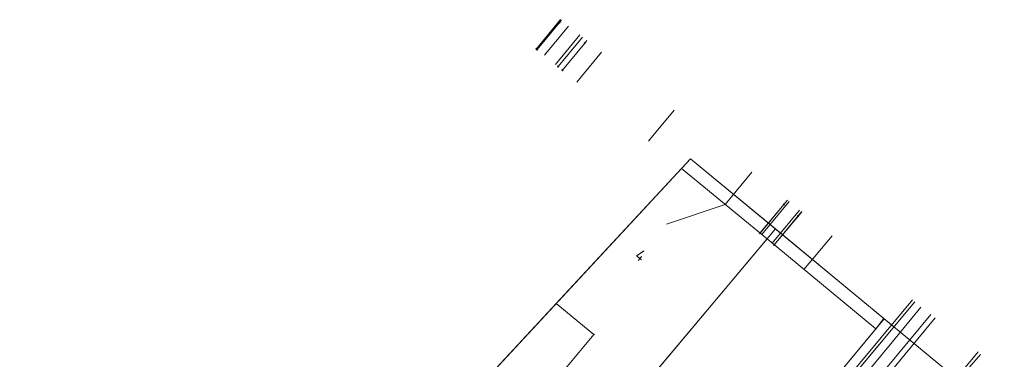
# Model space of a CAD drawing. Header units: metres. Extents: x 94073 to 94369, y 474661 to 474834.
# Tile 18 of 20: x 94150 to 94193, y 474819 to 474834. Entities that reach past the tile are written whole.
import ezdxf
from ezdxf.enums import TextEntityAlignment as Align
from ezdxf.lldxf.tags import DXFTag

# ---------------------------------------------------------------- set-up
doc = ezdxf.new("R2010")
doc.units = ezdxf.units.M
for name, color, linetype in [('A-Klic', 7, 'Continuous'), ('B-WE-AL-PLAATSBEPALINGSPUNT-G', 252, 'Continuous'), ('B-WE-OG-BEBOUWING_HUISNUMMER-T18', 2, 'Continuous')]:
    doc.layers.add(name, color=color, linetype=linetype)
for name, color, linetype, lineweight in [('B-WE-KG-GRENS_KADASTRAAL-G', 150, 'KG-KADASTRAAL-SO', 18), ('B-WE-KG-GRENS_PERCEEL-G', 150, 'KG-PERCEEL-SO', 18), ('B-WE-KG-KADASTRAAL_PAND-G', 3, 'Continuous', 18), ('B-WE-KL-DATA-G', 90, 'KL-DATA-N', 20), ('B-WE-KL-DATA_KABELBED-G', 90, 'Continuous', 20), ('B-WE-KL-ET_LS-G', 190, 'KL-LS-N', 20), ('B-WE-KL-ET_LS_HULPSTUK-S', 190, 'Continuous', 20), ('B-WE-KL-ET_MS-G', 130, 'KL-MS-N', 20), ('B-WE-KL-GAS_LD-G', 50, 'KL-GAS-LD-N', 20), ('B-WE-KL-GAS_LD_HULPSTUK-S', 50, 'Continuous', 20), ('B-WE-KL-WATER-G', 170, 'KL-WATER-N', 20), ('B-WE-OG-TERREIN_ERF-G', 252, 'Continuous', 18), ('B-WE-VH-OPENVERHARDING_TEGEL-G', 252, 'Continuous', 18)]:
    doc.layers.add(name, color=color, linetype=linetype, lineweight=lineweight)
doc.styles.add('NLCS-ISO', font='txt')
doc.styles.get("Standard").update_dxf_attribs({"font": 'arial.ttf'})
tags = doc.linetypes.add('KG-KADASTRAAL-SO', pattern='A,5.5,-2,["K",Standard,S=1.8,R=0,X=0,Y=-0.9],-2,5.5,-2,[5,NLCS.SHX,S=0.75,R=0,X=0,Y=0],-2', length=19).pattern_tags.tags
tags[6] = DXFTag(74, 10)
tags = doc.linetypes.add('KG-PERCEEL-SO', pattern='A,5.5,-2,["P",Standard,S=1.8,R=0,X=-0.5,Y=-0.9],-2,5.5,-2,[5,NLCS.SHX,S=0.75,R=0,X=0,Y=0],-2', length=19).pattern_tags.tags
tags[6] = DXFTag(74, 10)
tags = doc.linetypes.add('KL-DATA-N', pattern='A,4,-1,[101,NLCS.shx,S=0.5,R=0,X=0,Y=0],-1,4,-1,["D",Standard,S=1,R=0,X=-0.25,Y=-0.5],-1.5', length=12.5).pattern_tags.tags
tags[18] = DXFTag(74, 10)
tags = doc.linetypes.add('KL-GAS-LD-N', pattern='A,4,-1,[69,NLCS.shx,S=0.5,R=0,X=0,Y=0],-1,4,-1,["L",Standard,S=1,R=0,X=0.25,Y=-0.5],-2', length=13).pattern_tags.tags
tags[18] = DXFTag(74, 10)
tags = doc.linetypes.add('KL-LS-N', pattern='A,4,-1,[103,NLCS.shx,S=0.75,R=0,X=0,Y=0],-1,4,-1,["L",Standard,S=1,R=0,X=0,Y=-0.5],-2', length=13).pattern_tags.tags
tags[18] = DXFTag(74, 10)
tags = doc.linetypes.add('KL-MS-N', pattern='A,4,-1,[103,NLCS.shx,S=0.75,R=0,X=0,Y=0],-1,4,-1,["M",Standard,S=1,R=0,X=0,Y=-0.5],-2', length=13).pattern_tags.tags
tags[18] = DXFTag(74, 10)
doc.linetypes.add('KL-WATER-N', pattern='A,7,-0.5,[168,NLCS.shx,S=0.75,R=0,X=0.75,Y=0],-2', length=9.5)

# ---------------------------------------------------------------- blocks, each defined once
blk = doc.blocks.new('SKL-WTB_HULP_OVERIG-SO')
at = {"color": 0, "linetype": 'ByBlock', "lineweight": 18}
for points in [[(-0.14, 0.14), (0.14, -0.14)], [(0.14, 0.14), (-0.14, -0.14)]]:
    blk.add_lwpolyline(points, dxfattribs=at)
at = {"color": 0, "linetype": 'ByBlock', "lineweight": 18, "style": 'NLCS-ISO', "flags": 1}
for tag, p in [('TYPE', (1.5, 0)), ('OMSCHRIJVING', (1.5, -3)), ('LABEL', (1.5, -1.5))]:
    blk.add_attdef(tag, p, '', height=1, dxfattribs=at)
blk = doc.blocks.new('A$C8e28291b')
at = {"layer": 'B-WE-KL-DATA-G', "ltscale": 0.25, "flags": 128}
for points in [[(94174.152, 474831.111), (94175.215, 474832.39)], [(94177.419, 474828.802), (94178.33, 474829.907)], [(94177.228, 474828.571), (94177.419, 474828.802)], [(94181.67, 474827.244), (94180.517, 474825.848), (94178, 474825)], [(94188.559, 474821.752), (94171.076, 474800.695), (94167.731, 474796.425), (94162.68, 474800.516)], [(94180.901, 474813.144), (94181.294, 474812.817), (94188.665, 474821.667)], [(94180.901, 474813.144), (94181.294, 474812.817), (94188.665, 474821.667)], [(94180.901, 474813.144), (94181.294, 474812.817), (94188.665, 474821.667)], [(94180.901, 474813.144), (94181.294, 474812.817), (94188.665, 474821.667)], [(94180.901, 474813.144), (94181.294, 474812.817), (94188.665, 474821.667)], [(94180.901, 474813.144), (94181.294, 474812.817), (94188.665, 474821.667)], [(94189.356, 474821.116), (94168.8, 474796.3), (94155.1, 474779.8), (94154.6, 474779.1), (94154.3, 474778.2), (94153.9, 474774.3), (94152.3, 474771.7), (94152.2, 474771.5), (94152, 474771.3), (94151.9, 474771.1), (94151.6, 474770.9), (94151.4, 474770.8), (94151.1, 474770.6), (94150.9, 474770.5), (94150.6, 474770.4), (94150.4, 474770.3), (94150, 474770.3), (94149.8, 474770.3), (94149.4, 474770.3), (94149.2, 474770.3), (94149, 474770.3), (94148.9, 474770.4), (94148.5, 474770.5), (94148.3, 474770.6), (94148, 474770.8), (94147.8, 474770.9), (94147.5, 474771.1), (94147.4, 474771.3), (94147.3, 474771.4), (94130.732, 474784.849)]]:
    blk.add_lwpolyline(points, dxfattribs=at)
at = {"layer": 'B-WE-KL-DATA_KABELBED-G', "ltscale": 0.25, "flags": 128}
for points in [[(94177.419, 474828.802), (94178.33, 474829.907)], [(94177.228, 474828.571), (94177.419, 474828.802)], [(94181.67, 474827.244), (94180.517, 474825.848)], [(94180.517, 474825.848), (94178, 474825)], [(94185.113, 474824.499), (94183.905, 474823.049)], [(94183.64, 474815.634), (94188.665, 474821.667)], [(94149.494, 474770.895), (94148.856, 474772.81), (94164.268, 474791.654), (94165.386, 474793.02), (94174.695, 474804.331), (94180.064, 474810.715), (94184.995, 474816.679), (94187.686, 474819.932), (94188.929, 474821.432)], [(94191.479, 474819.4), (94187.388, 474814.705), (94186.204, 474815.681)]]:
    blk.add_lwpolyline(points, dxfattribs=at)
at = {"layer": 'B-WE-KL-ET_LS-G', "ltscale": 0.25, "flags": 128}
for points in [[(94173.454, 474833.794), (94172.42, 474832.542)], [(94174.393, 474833.045), (94173.346, 474831.778)], [(94183.192, 474826.031), (94182.01, 474824.621)], [(94183.817, 474825.532), (94182.626, 474824.111)], [(94172.011, 474795.989), (94171.961, 474796.083), (94171.929, 474796.186), (94171.922, 474796.411), (94171.953, 474796.537), (94172.035, 474796.649), (94172.165, 474796.742), (94172.338, 474796.815), (94172.456, 474796.837), (94172.565, 474796.882), (94172.664, 474796.949), (94172.752, 474797.038), (94191.377, 474819.505)]]:
    blk.add_lwpolyline(points, dxfattribs=at)
at = {"layer": 'B-WE-KL-ET_MS-G', "ltscale": 0.25, "flags": 128}
blk.add_lwpolyline([(94189.533, 474820.975), (94182.695, 474812.674), (94155.279, 474779.688), (94154.737, 474778.99), (94154.459, 474778.152), (94154.105, 474774.206), (94152.615, 474771.744), (94152.507, 474771.576), (94152.389, 474771.415), (94152.262, 474771.26), (94152.127, 474771.113), (94151.984, 474770.974), (94151.834, 474770.843), (94151.676, 474770.72), (94151.511, 474770.607), (94151.341, 474770.502), (94151.165, 474770.408), (94150.983, 474770.324), (94150.798, 474770.25), (94150.608, 474770.186), (94150.416, 474770.134), (94150.22, 474770.092), (94150.03, 474770.072), (94149.84, 474770.062), (94149.649, 474770.064), (94149.458, 474770.075), (94149.268, 474770.097), (94149.08, 474770.13), (94148.894, 474770.172), (94148.71, 474770.225), (94148.53, 474770.288), (94148.353, 474770.361), (94148.181, 474770.443), (94148.013, 474770.535), (94147.851, 474770.636), (94147.694, 474770.746), (94147.544, 474770.863), (94147.401, 474770.99), (94147.264, 474771.123), (94147.135, 474771.264), (94130.611, 474784.706)], dxfattribs=at)
at = {"layer": 'B-WE-KL-GAS_LD-G', "ltscale": 0.25, "flags": 128}
for points in [[(94173.41, 474833.67), (94172.454, 474832.514)], [(94173.488, 474833.767), (94173.41, 474833.67)], [(94174.489, 474832.779), (94173.534, 474831.622)], [(94174.582, 474832.894), (94174.489, 474832.779)], [(94183.039, 474825.849), (94182.018, 474824.614)], [(94183.191, 474826.031), (94183.039, 474825.849)], [(94183.808, 474825.539), (94183.645, 474825.345)], [(94183.645, 474825.345), (94182.626, 474824.111)]]:
    blk.add_lwpolyline(points, dxfattribs=at)
at = {"layer": 'B-WE-KL-WATER-G', "ltscale": 0.25, "flags": 128}
for points in [[(94173.797, 474833.521), (94172.758, 474832.263)], [(94174.275, 474833.139), (94173.23, 474831.873)], [(94183.269, 474825.969), (94182.096, 474824.55)], [(94183.719, 474825.61), (94182.54, 474824.183)]]:
    blk.add_lwpolyline(points, dxfattribs=at)
at = {"layer": 'B-WE-KL-ET_LS_HULPSTUK-S', "xscale": 0.2, "yscale": 0.2, "zscale": 0.2}
for p in [(94172.42, 474832.542), (94173.346, 474831.778), (94182.01, 474824.621), (94182.626, 474824.111)]:
    blk.add_blockref('SKL-WTB_HULP_OVERIG-SO', p, dxfattribs=at)
at = {"layer": 'B-WE-KL-GAS_LD_HULPSTUK-S', "xscale": 0.2, "yscale": 0.2, "zscale": 0.2}
for p in [(94173.41, 474833.67), (94174.489, 474832.779), (94172.454, 474832.514), (94173.534, 474831.622), (94183.039, 474825.849), (94183.645, 474825.345), (94182.018, 474824.614), (94182.626, 474824.111)]:
    blk.add_blockref('SKL-WTB_HULP_OVERIG-SO', p, dxfattribs=at)

msp = doc.modelspace()

# ---------------------------------------------------------------- linework, layer by layer
at = {"layer": 'B-WE-AL-PLAATSBEPALINGSPUNT-G'}
for p in [(94182.318, 474824.366), (94186.992, 474820.505), (94174.887, 474820.251)]:
    msp.add_point(p, dxfattribs=at)
at = {"layer": 'B-WE-KG-GRENS_KADASTRAAL-G'}
for points in [[(94168.14, 474807.479), (94169.569, 474809.082), (94171.574, 474811.549), (94182.677, 474824.795)], [(94172.871, 474803.555), (94181.957, 474814.41), (94187.346, 474820.933)]]:
    msp.add_lwpolyline(points, dxfattribs=at)
at = {"layer": 'B-WE-KG-GRENS_PERCEEL-G'}
for points in [[(94182.677, 474824.795), (94179.03, 474827.81), (94163.648, 474811.203), (94168.14, 474807.479), (94169.569, 474809.082), (94171.574, 474811.549)], [(94187.346, 474820.933), (94182.677, 474824.795), (94171.574, 474811.549), (94169.569, 474809.082), (94168.14, 474807.479), (94172.871, 474803.555), (94181.957, 474814.41)]]:
    msp.add_lwpolyline(points, close=True, dxfattribs=at)
msp.add_lwpolyline([(94188.1, 474756.791), (94204.837, 474777.198), (94196.943, 474798.868), (94200.827, 474803.545), (94201.241, 474804.043), (94203.895, 474807.249), (94187.346, 474820.933), (94181.957, 474814.41), (94172.871, 474803.555), (94167.323, 474796.623), (94167.065, 474796.326), (94164.691, 474793.592), (94153.936, 474780.534), (94150.703, 474776.638), (94140.749, 474759.125), (94135.443, 474752.757)], dxfattribs=at)
at = {"layer": 'B-WE-KG-KADASTRAAL_PAND-G'}
for points in [[(94178.648, 474827.398), (94173.268, 474821.589), (94174.887, 474820.251), (94172.308, 474817.168), (94174.652, 474815.221), (94182.318, 474824.366)], [(94178.648, 474827.398), (94173.268, 474821.589), (94174.887, 474820.251), (94172.308, 474817.168), (94174.652, 474815.221), (94182.318, 474824.366)], [(94174.652, 474815.221), (94176.858, 474813.39), (94179.373, 474811.292), (94181.957, 474814.41), (94186.992, 474820.505), (94182.318, 474824.366)], [(94174.652, 474815.221), (94176.858, 474813.39), (94179.373, 474811.292), (94181.957, 474814.41), (94186.992, 474820.505), (94182.318, 474824.366)]]:
    msp.add_lwpolyline(points, close=True, dxfattribs=at)
at = {"layer": 'B-WE-OG-TERREIN_ERF-G'}
for points in [[(94187.339, 474820.94), (94179.03, 474827.81), (94178.648, 474827.398), (94182.318, 474824.366), (94186.992, 474820.505)], [(94173.268, 474821.589), (94167.053, 474814.879), (94168.932, 474813.315), (94169.624, 474814.178), (94172.073, 474812.131), (94171.362, 474811.272), (94176.035, 474807.37), (94179.373, 474811.292), (94176.858, 474813.39), (94174.652, 474815.221), (94172.308, 474817.168), (94174.887, 474820.251)]]:
    msp.add_lwpolyline(points, close=True, dxfattribs=at)
at = {"layer": 'B-WE-VH-OPENVERHARDING_TEGEL-G'}
msp.add_lwpolyline([(94189.651, 474819.028), (94187.339, 474820.94), (94186.992, 474820.505), (94181.957, 474814.41)], dxfattribs=at)

# ---------------------------------------------------------------- block references
at = {"layer": 'A-Klic'}
msp.add_blockref('A$C8e28291b', (0, 0), dxfattribs=at)

# ---------------------------------------------------------------- texts
at = {"layer": 'B-WE-OG-BEBOUWING_HUISNUMMER-T18', "ltscale": 0.2, "style": 'NLCS-ISO'}
msp.add_text('4', height=0.5, rotation=-39.6, dxfattribs=at).set_placement((94176.893, 474823.66), align=Align.MIDDLE_CENTER)

doc.saveas('drawing.dxf')
